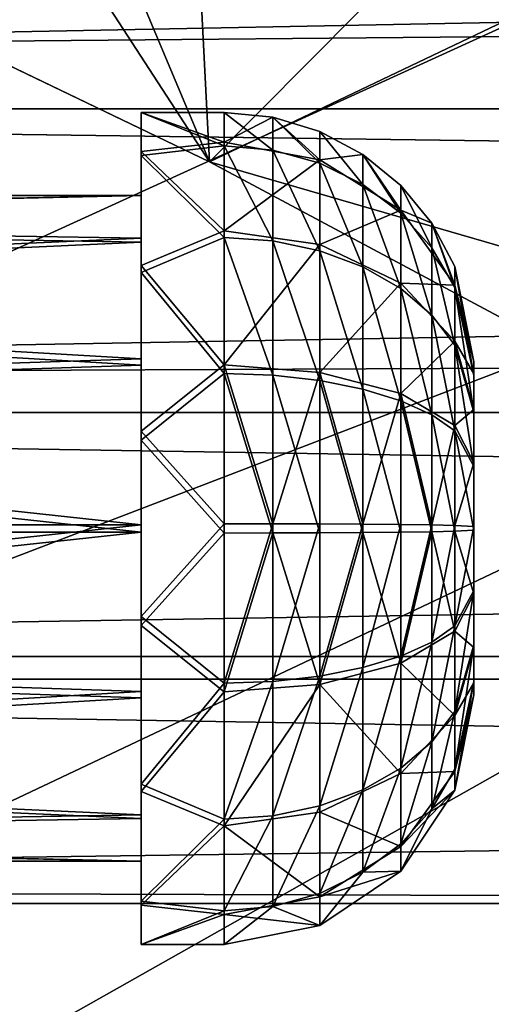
# Model space of a CAD drawing. Header units: metres. Extents: x -1204 to 0, y -809 to 0.
# Tile 31 of 145: x -882 to -854, y -176 to -117. Entities that reach past the tile are written whole.
import ezdxf

# ---------------------------------------------------------------- set-up
doc = ezdxf.new("R2010")
doc.units = ezdxf.units.M

msp = doc.modelspace()

# ---------------------------------------------------------------- linework, layer by layer
at = {"layer": 'top'}
for points in [[(-731.955872, -59.277416, 664.851318), (-873.500305, -78.700768, 664.342468), (-871.09552, -125.626617, 663.113525)], [(-871.09552, -125.626617, 663.113525), (-833.702942, -145.61113, 662.590149), (-731.955872, -59.277416, 664.851318)], [(-873.500305, -78.700768, 664.342468), (-888.231506, -84.86824, 664.180969), (-871.09552, -125.626617, 663.113525)], [(-871.09552, -125.626617, 663.113525), (-888.231506, -84.86824, 664.180969), (-909.255432, -107.266304, 663.59436)], [(-909.27533, -107.257195, 628.364624), (-885.659363, -103.24118, 628.364563), (-871.095581, -125.62664, 628.364624)], [(-885.659363, -103.24118, 628.364563), (-853.110107, -107.494972, 628.364624), (-871.095581, -125.62664, 628.364624)], [(-871.095581, -125.62664, 628.364624), (-871.09552, -125.626617, 663.113525), (-909.27533, -107.257195, 628.364624)], [(-871.09552, -125.626617, 663.113525), (-909.255432, -107.266304, 663.59436), (-909.27533, -107.257195, 628.364624)], [(-871.095581, -125.62664, 628.364624), (-853.110107, -107.494972, 628.364624), (-826.206299, -138.639328, 628.36499)], [(-833.702942, -145.61113, 662.590149), (-871.09552, -125.626617, 663.113525), (-871.095581, -125.62664, 628.364624)], [(-833.72821, -145.596878, 628.364624), (-871.095581, -125.62664, 628.364624), (-826.206299, -138.639328, 628.36499)], [(-833.72821, -145.596878, 628.364624), (-833.702942, -145.61113, 662.590149), (-871.095581, -125.62664, 628.364624)]]:
    msp.add_3dface(points, dxfattribs=at)
at = {"layer": 'top0123410'}
for points in [[(-73.120026, -110.688354, 2118.26416), (-1135.536011, -100.241104, 2110.94873), (-1125.842896, -120.685265, 2125.263916)], [(-1133.377563, -102.250114, 2108.693115), (-70.66478, -102.250114, 2108.693115), (-1123.930176, -122.44268, 2122.832275)], [(-70.66478, -102.250114, 2108.693115), (-80.112152, -122.44268, 2122.832275), (-1123.930176, -122.44268, 2122.832275)], [(-86.644287, -134.744339, 2135.108154), (-73.120026, -110.688354, 2118.26416), (-1125.842896, -120.685265, 2125.263916)], [(-86.644287, -134.744339, 2135.108154), (-1125.842896, -120.685265, 2125.263916), (-1114.374756, -139.161072, 2138.200928)], [(-1123.930176, -122.44268, 2122.832275), (-80.112152, -122.44268, 2122.832275), (-1112.71814, -140.701401, 2135.617188)], [(-80.112152, -122.44268, 2122.832275), (-91.324203, -140.701401, 2135.617188), (-1112.71814, -140.701401, 2135.617188)], [(-102.716942, -155.356339, 2149.541016), (-86.644287, -134.744339, 2135.108154), (-1114.374756, -139.161072, 2138.200928)], [(-102.716942, -155.356339, 2149.541016), (-1114.374756, -139.161072, 2138.200928), (-1101.325439, -155.356339, 2149.541016)], [(-1112.71814, -140.701401, 2135.617188), (-91.324203, -140.701401, 2135.617188), (-1099.933228, -156.713867, 2146.829102)], [(-91.324203, -140.701401, 2135.617188), (-104.1091, -156.713867, 2146.829102), (-1099.933228, -156.713867, 2146.829102)], [(-120.913994, -171.980591, 2161.181396), (-1101.325439, -155.356339, 2149.541016), (-1086.915405, -168.997421, 2159.092529)], [(-120.913994, -171.980591, 2161.181396), (-102.716942, -155.356339, 2149.541016), (-1101.325439, -155.356339, 2149.541016)], [(-1099.933228, -156.713867, 2146.829102), (-104.1091, -156.713867, 2146.829102), (-1085.794189, -170.206116, 2156.276611)], [(-104.1091, -156.713867, 2146.829102), (-118.248085, -170.206116, 2156.276611), (-1085.794189, -170.206116, 2156.276611)], [(-1071.388184, -179.853867, 2166.694336), (-120.913994, -171.980591, 2161.181396), (-1086.915405, -168.997421, 2159.092529)], [(-1085.794189, -170.206116, 2156.276611), (-118.248085, -170.206116, 2156.276611), (-1070.543091, -180.947266, 2163.797607)], [(-118.248085, -170.206116, 2156.276611), (-133.499237, -180.947266, 2163.797607), (-1070.543091, -180.947266, 2163.797607)], [(-140.755402, -184.178574, 2169.722412), (-120.913994, -171.980591, 2161.181396), (-1071.388184, -179.853867, 2166.694336)]]:
    msp.add_3dface(points, dxfattribs=at)
at = {"layer": 'top0123424'}
for points in [[(-875.20813, -125.253372, 1775.465088), (-875.20813, -122.657173, 1764.64624), (-875.20813, -127.65686, 1764.590698)], [(-875.20813, -122.657173, 1764.64624), (-875.20813, -125.012222, 1753.772339), (-875.20813, -127.65686, 1764.590698)], [(-870.20813, -122.657173, 1764.64624), (-870.20813, -124.45372, 1755.058594), (-875.20813, -122.657173, 1764.64624)], [(-870.20813, -124.45372, 1755.058594), (-875.20813, -125.012222, 1753.772339), (-875.20813, -122.657173, 1764.64624)], [(-870.20813, -122.657173, 1764.64624), (-875.20813, -122.657173, 1764.64624), (-870.20813, -124.666412, 1774.191528)], [(-875.20813, -122.657173, 1764.64624), (-875.20813, -125.253372, 1775.465088), (-870.20813, -124.666412, 1774.191528)], [(-867.281738, -122.945374, 1764.643066), (-870.20813, -122.657173, 1764.64624), (-867.281738, -124.93145, 1774.078369)], [(-870.20813, -122.657173, 1764.64624), (-870.20813, -124.666412, 1774.191528), (-867.281738, -124.93145, 1774.078369)], [(-870.20813, -124.45372, 1755.058594), (-870.20813, -122.657173, 1764.64624), (-867.281738, -122.945374, 1764.643066)], [(-864.467834, -125.513405, 1755.483765), (-870.20813, -124.45372, 1755.058594), (-867.281738, -122.945374, 1764.643066)], [(-864.467834, -123.798904, 1764.633545), (-867.281738, -122.945374, 1764.643066), (-864.467834, -125.716377, 1773.74292)], [(-867.281738, -122.945374, 1764.643066), (-867.281738, -124.93145, 1774.078369), (-864.467834, -125.716377, 1773.74292)], [(-867.281738, -122.945374, 1764.643066), (-864.467834, -123.798904, 1764.633545), (-864.467834, -125.513405, 1755.483765)], [(-861.874573, -125.184967, 1764.618164), (-864.467834, -123.798904, 1764.633545), (-861.874573, -126.991043, 1773.198242)], [(-864.467834, -123.798904, 1764.633545), (-864.467834, -125.716377, 1773.74292), (-861.874573, -126.991043, 1773.198242)], [(-864.467834, -125.513405, 1755.483765), (-864.467834, -123.798904, 1764.633545), (-861.874573, -125.184967, 1764.618164)], [(-870.20813, -124.45372, 1755.058594), (-870.20813, -129.782547, 1746.888306), (-875.20813, -125.012222, 1753.772339)], [(-870.20813, -124.666412, 1774.191528), (-875.20813, -125.253372, 1775.465088), (-870.20813, -130.175552, 1782.241455)], [(-870.20813, -129.782547, 1746.888306), (-870.20813, -124.45372, 1755.058594), (-864.467834, -125.513405, 1755.483765)], [(-867.281738, -124.93145, 1774.078369), (-870.20813, -124.666412, 1774.191528), (-867.281738, -130.377075, 1782.0354)], [(-870.20813, -124.666412, 1774.191528), (-870.20813, -130.175552, 1782.241455), (-867.281738, -130.377075, 1782.0354)], [(-875.20813, -127.65686, 1764.590698), (-875.20813, -125.012222, 1753.772339), (-875.20813, -130.225037, 1754.561523)], [(-875.20813, -125.012222, 1753.772339), (-875.20813, -131.852081, 1744.99707), (-875.20813, -130.225037, 1754.561523)], [(-870.20813, -129.782547, 1746.888306), (-875.20813, -131.852081, 1744.99707), (-875.20813, -125.012222, 1753.772339)], [(-875.20813, -132.286606, 1784.086182), (-875.20813, -125.253372, 1775.465088), (-875.20813, -130.447342, 1774.560303)], [(-875.20813, -130.447342, 1774.560303), (-875.20813, -125.253372, 1775.465088), (-875.20813, -127.65686, 1764.590698)], [(-875.20813, -125.253372, 1775.465088), (-875.20813, -132.286606, 1784.086182), (-870.20813, -130.175552, 1782.241455)], [(-864.467834, -125.716377, 1773.74292), (-867.281738, -124.93145, 1774.078369), (-864.467834, -130.973907, 1781.425049)], [(-867.281738, -124.93145, 1774.078369), (-867.281738, -130.377075, 1782.0354), (-864.467834, -130.973907, 1781.425049)], [(-859.601501, -128.531128, 1756.69458), (-864.467834, -125.513405, 1755.483765), (-861.874573, -125.184967, 1764.618164)], [(-859.601501, -127.050301, 1764.597412), (-861.874573, -125.184967, 1764.618164), (-859.601501, -128.706436, 1772.465332)], [(-861.874573, -125.184967, 1764.618164), (-861.874573, -126.991043, 1773.198242), (-859.601501, -128.706436, 1772.465332)], [(-861.874573, -125.184967, 1764.618164), (-859.601501, -127.050301, 1764.597412), (-859.601501, -128.531128, 1756.69458)], [(-864.467834, -130.598846, 1747.686646), (-870.20813, -129.782547, 1746.888306), (-864.467834, -125.513405, 1755.483765)], [(-864.467834, -130.598846, 1747.686646), (-864.467834, -125.513405, 1755.483765), (-859.601501, -128.531128, 1756.69458)], [(-861.874573, -126.991043, 1773.198242), (-864.467834, -125.716377, 1773.74292), (-861.874573, -131.9431, 1780.434082)], [(-864.467834, -125.716377, 1773.74292), (-864.467834, -130.973907, 1781.425049), (-861.874573, -131.9431, 1780.434082)], [(-859.601501, -128.706436, 1772.465332), (-861.874573, -126.991043, 1773.198242), (-859.601501, -133.247421, 1779.100464)], [(-861.874573, -126.991043, 1773.198242), (-861.874573, -131.9431, 1780.434082), (-859.601501, -133.247421, 1779.100464)], [(-857.736084, -129.323212, 1764.572144), (-859.601501, -127.050301, 1764.597412), (-857.736084, -130.796661, 1771.572144)], [(-859.601501, -127.050301, 1764.597412), (-859.601501, -128.706436, 1772.465332), (-857.736084, -130.796661, 1771.572144)], [(-859.601501, -127.050301, 1764.597412), (-857.736084, -129.323212, 1764.572144), (-859.601501, -128.531128, 1756.69458)], [(-945.710632, -127.65686, 1764.590698), (-945.710632, -129.264404, 1772.226807), (-875.20813, -127.65686, 1764.590698)], [(-945.710632, -129.264404, 1772.226807), (-875.20813, -130.447342, 1774.560303), (-875.20813, -127.65686, 1764.590698)], [(-945.710632, -127.65686, 1764.590698), (-875.20813, -127.65686, 1764.590698), (-945.710632, -129.094116, 1756.920532)], [(-875.20813, -127.65686, 1764.590698), (-875.20813, -130.225037, 1754.561523), (-945.710632, -129.094116, 1756.920532)], [(-859.601501, -132.923492, 1749.960083), (-864.467834, -130.598846, 1747.686646), (-859.601501, -128.531128, 1756.69458)], [(-859.601501, -128.531128, 1756.69458), (-857.736084, -129.323212, 1764.572144), (-856.349915, -133.04747, 1758.506836)], [(-859.601501, -128.531128, 1756.69458), (-856.349915, -133.04747, 1758.506836), (-859.601501, -132.923492, 1749.960083)], [(-857.736084, -130.796661, 1771.572144), (-859.601501, -128.706436, 1772.465332), (-857.736084, -134.836746, 1777.475464)], [(-859.601501, -128.706436, 1772.465332), (-859.601501, -133.247421, 1779.100464), (-857.736084, -134.836746, 1777.475464)], [(-945.710632, -129.094116, 1756.920532), (-875.20813, -130.225037, 1754.561523), (-945.710632, -133.357193, 1750.384277)], [(-945.710632, -129.264404, 1772.226807), (-945.710632, -133.671661, 1778.666748), (-875.20813, -130.447342, 1774.560303)], [(-856.349915, -131.916351, 1764.543335), (-857.736084, -129.323212, 1764.572144), (-856.349915, -133.181381, 1770.553101)], [(-857.736084, -129.323212, 1764.572144), (-857.736084, -130.796661, 1771.572144), (-856.349915, -133.181381, 1770.553101)], [(-857.736084, -129.323212, 1764.572144), (-856.349915, -131.916351, 1764.543335), (-856.349915, -133.04747, 1758.506836)], [(-870.20813, -129.782547, 1746.888306), (-870.20813, -137.832397, 1741.37915), (-875.20813, -131.852081, 1744.99707)], [(-870.20813, -137.832397, 1741.37915), (-870.20813, -129.782547, 1746.888306), (-864.467834, -130.598846, 1747.686646)], [(-875.20813, -130.225037, 1754.561523), (-875.20813, -137.463715, 1747.160034), (-945.710632, -133.357193, 1750.384277)], [(-945.710632, -133.671661, 1778.666748), (-875.20813, -137.84877, 1781.79895), (-875.20813, -130.447342, 1774.560303)], [(-870.20813, -130.175552, 1782.241455), (-875.20813, -132.286606, 1784.086182), (-870.20813, -138.345871, 1787.57019)], [(-875.20813, -130.225037, 1754.561523), (-875.20813, -131.852081, 1744.99707), (-875.20813, -137.463715, 1747.160034)], [(-875.20813, -137.84877, 1781.79895), (-875.20813, -132.286606, 1784.086182), (-875.20813, -130.447342, 1774.560303)], [(-867.281738, -138.453201, 1787.302734), (-870.20813, -130.175552, 1782.241455), (-870.20813, -138.345871, 1787.57019)], [(-867.281738, -130.377075, 1782.0354), (-870.20813, -130.175552, 1782.241455), (-867.281738, -138.453201, 1787.302734)], [(-864.467834, -138.281036, 1742.429077), (-870.20813, -137.832397, 1741.37915), (-864.467834, -130.598846, 1747.686646)], [(-864.467834, -130.973907, 1781.425049), (-867.281738, -130.377075, 1782.0354), (-864.467834, -138.771072, 1786.510498)], [(-867.281738, -130.377075, 1782.0354), (-867.281738, -138.453201, 1787.302734), (-864.467834, -138.771072, 1786.510498)], [(-864.467834, -138.281036, 1742.429077), (-864.467834, -130.598846, 1747.686646), (-859.601501, -132.923492, 1749.960083)], [(-861.874573, -131.9431, 1780.434082), (-864.467834, -130.973907, 1781.425049), (-861.874573, -139.287262, 1785.224121)], [(-864.467834, -130.973907, 1781.425049), (-864.467834, -138.771072, 1786.510498), (-861.874573, -139.287262, 1785.224121)], [(-856.349915, -133.181381, 1770.553101), (-857.736084, -130.796661, 1771.572144), (-856.349915, -136.649994, 1775.62146)], [(-857.736084, -130.796661, 1771.572144), (-857.736084, -134.836746, 1777.475464), (-856.349915, -136.649994, 1775.62146)], [(-875.20813, -131.852081, 1744.99707), (-875.20813, -141.822021, 1740.058472), (-875.20813, -137.463715, 1747.160034)], [(-870.20813, -137.832397, 1741.37915), (-875.20813, -141.822021, 1740.058472), (-875.20813, -131.852081, 1744.99707)], [(-855.20813, -137.65625, 1764.479492), (-856.349915, -131.916351, 1764.543335), (-855.20813, -138.459946, 1768.297607)], [(-856.349915, -131.916351, 1764.543335), (-856.349915, -133.181381, 1770.553101), (-855.20813, -138.459946, 1768.297607)], [(-856.349915, -131.916351, 1764.543335), (-855.20813, -137.65625, 1764.479492), (-856.349915, -133.04747, 1758.506836)], [(-875.20813, -142.363876, 1788.80188), (-875.20813, -132.286606, 1784.086182), (-875.20813, -137.84877, 1781.79895)], [(-875.20813, -132.286606, 1784.086182), (-875.20813, -142.363876, 1788.80188), (-870.20813, -138.345871, 1787.57019)], [(-859.601501, -133.247421, 1779.100464), (-861.874573, -131.9431, 1780.434082), (-859.601501, -139.981934, 1783.492798)], [(-861.874573, -131.9431, 1780.434082), (-861.874573, -139.287262, 1785.224121), (-859.601501, -139.981934, 1783.492798)], [(-859.601501, -139.558685, 1745.419189), (-864.467834, -138.281036, 1742.429077), (-859.601501, -132.923492, 1749.960083)], [(-856.349915, -133.04747, 1758.506836), (-856.349915, -136.402557, 1753.362671), (-859.601501, -132.923492, 1749.960083)], [(-859.601501, -132.923492, 1749.960083), (-856.349915, -136.402557, 1753.362671), (-859.601501, -139.558685, 1745.419189)], [(-855.20813, -137.65625, 1764.479492), (-855.20813, -138.374863, 1760.644409), (-856.349915, -133.04747, 1758.506836)], [(-856.349915, -133.04747, 1758.506836), (-855.20813, -138.374863, 1760.644409), (-856.349915, -136.402557, 1753.362671)], [(-945.710632, -133.357193, 1750.384277), (-875.20813, -137.463715, 1747.160034), (-945.710632, -139.797058, 1745.976929)], [(-945.710632, -133.671661, 1778.666748), (-945.710632, -140.20787, 1782.92981), (-875.20813, -137.84877, 1781.79895)], [(-857.736084, -134.836746, 1777.475464), (-859.601501, -133.247421, 1779.100464), (-857.736084, -140.828384, 1781.383301)], [(-859.601501, -133.247421, 1779.100464), (-859.601501, -139.981934, 1783.492798), (-857.736084, -140.828384, 1781.383301)], [(-855.20813, -138.459946, 1768.297607), (-856.349915, -133.181381, 1770.553101), (-855.20813, -140.663589, 1771.517578)], [(-856.349915, -133.181381, 1770.553101), (-856.349915, -136.649994, 1775.62146), (-855.20813, -140.663589, 1771.517578)], [(-856.349915, -136.649994, 1775.62146), (-857.736084, -134.836746, 1777.475464), (-856.349915, -141.794113, 1778.97644)], [(-857.736084, -134.836746, 1777.475464), (-857.736084, -140.828384, 1781.383301), (-856.349915, -141.794113, 1778.97644)], [(-856.349915, -136.402557, 1753.362671), (-856.349915, -141.470825, 1749.894043), (-859.601501, -139.558685, 1745.419189)], [(-855.20813, -138.374863, 1760.644409), (-855.20813, -140.506393, 1757.376343), (-856.349915, -136.402557, 1753.362671)], [(-856.349915, -136.402557, 1753.362671), (-855.20813, -140.506393, 1757.376343), (-856.349915, -141.470825, 1749.894043)], [(-855.20813, -140.663589, 1771.517578), (-856.349915, -136.649994, 1775.62146), (-855.20813, -143.931732, 1773.649048)], [(-856.349915, -136.649994, 1775.62146), (-856.349915, -141.794113, 1778.97644), (-855.20813, -143.931732, 1773.649048)], [(-875.20813, -137.463715, 1747.160034), (-875.20813, -147.433304, 1744.369629), (-945.710632, -139.797058, 1745.976929)], [(-945.710632, -140.20787, 1782.92981), (-875.20813, -147.877945, 1784.367065), (-875.20813, -137.84877, 1781.79895)], [(-875.20813, -137.463715, 1747.160034), (-875.20813, -141.822021, 1740.058472), (-875.20813, -147.433304, 1744.369629)], [(-870.20813, -137.832397, 1741.37915), (-870.20813, -147.377731, 1739.369873), (-875.20813, -141.822021, 1740.058472)], [(-875.20813, -147.877945, 1784.367065), (-875.20813, -142.363876, 1788.80188), (-875.20813, -137.84877, 1781.79895)], [(-864.467834, -138.281036, 1742.429077), (-867.281738, -147.380936, 1739.658081), (-870.20813, -137.832397, 1741.37915)], [(-867.281738, -147.380936, 1739.658081), (-870.20813, -147.377731, 1739.369873), (-870.20813, -137.832397, 1741.37915)], [(-855.20813, -138.459946, 1768.297607), (-855.20813, -156.936386, 1768.092285), (-855.20813, -137.65625, 1764.479492)], [(-855.20813, -156.936386, 1768.092285), (-855.20813, -157.655014, 1764.257202), (-855.20813, -137.65625, 1764.479492)], [(-855.20813, -137.65625, 1764.479492), (-855.20813, -157.655014, 1764.257202), (-855.20813, -138.374863, 1760.644409)], [(-870.20813, -138.345871, 1787.57019), (-875.20813, -142.363876, 1788.80188), (-870.20813, -147.933517, 1789.366821)], [(-867.281738, -147.930313, 1789.078613), (-867.281738, -138.453201, 1787.302734), (-870.20813, -138.345871, 1787.57019)], [(-870.20813, -138.345871, 1787.57019), (-870.20813, -147.933517, 1789.366821), (-867.281738, -147.930313, 1789.078613)], [(-864.467834, -147.390427, 1740.511597), (-867.281738, -147.380936, 1739.658081), (-864.467834, -138.281036, 1742.429077)], [(-861.874573, -147.405838, 1741.897705), (-864.467834, -138.281036, 1742.429077), (-859.601501, -139.558685, 1745.419189)], [(-861.874573, -147.405838, 1741.897705), (-864.467834, -147.390427, 1740.511597), (-864.467834, -138.281036, 1742.429077)], [(-855.20813, -157.655014, 1764.257202), (-855.20813, -156.851318, 1760.439087), (-855.20813, -138.374863, 1760.644409)], [(-855.20813, -138.374863, 1760.644409), (-855.20813, -156.851318, 1760.439087), (-855.20813, -140.506393, 1757.376343)], [(-864.467834, -147.920822, 1788.225098), (-867.281738, -138.453201, 1787.302734), (-867.281738, -147.930313, 1789.078613)], [(-864.467834, -138.771072, 1786.510498), (-867.281738, -138.453201, 1787.302734), (-864.467834, -147.920822, 1788.225098)], [(-861.874573, -139.287262, 1785.224121), (-864.467834, -138.771072, 1786.510498), (-861.874573, -147.905426, 1786.838989)], [(-864.467834, -138.771072, 1786.510498), (-864.467834, -147.920822, 1788.225098), (-861.874573, -147.905426, 1786.838989)], [(-855.20813, -140.663589, 1771.517578), (-855.20813, -154.804855, 1771.360352), (-855.20813, -138.459946, 1768.297607)], [(-855.20813, -154.804855, 1771.360352), (-855.20813, -156.936386, 1768.092285), (-855.20813, -138.459946, 1768.297607)], [(-859.601501, -139.981934, 1783.492798), (-861.874573, -139.287262, 1785.224121), (-859.601501, -147.884689, 1784.973633)], [(-861.874573, -139.287262, 1785.224121), (-861.874573, -147.905426, 1786.838989), (-859.601501, -147.884689, 1784.973633)], [(-859.601501, -147.426575, 1743.763062), (-861.874573, -147.405838, 1741.897705), (-859.601501, -139.558685, 1745.419189)], [(-859.601501, -147.426575, 1743.763062), (-859.601501, -139.558685, 1745.419189), (-857.736084, -147.451828, 1746.035889)], [(-859.601501, -139.558685, 1745.419189), (-856.349915, -141.470825, 1749.894043), (-857.736084, -147.451828, 1746.035889)], [(-945.710632, -139.797058, 1745.976929), (-875.20813, -147.433304, 1744.369629), (-945.710632, -147.433319, 1744.369629)], [(-945.710632, -140.20787, 1782.92981), (-945.710632, -147.87796, 1784.367065), (-875.20813, -147.877945, 1784.367065)], [(-857.736084, -140.828384, 1781.383301), (-859.601501, -139.981934, 1783.492798), (-857.736084, -147.859421, 1782.700806)], [(-859.601501, -139.981934, 1783.492798), (-859.601501, -147.884689, 1784.973633), (-857.736084, -147.859421, 1782.700806)], [(-855.20813, -140.506393, 1757.376343), (-855.20813, -143.726334, 1755.172607), (-856.349915, -141.470825, 1749.894043)], [(-855.20813, -156.851318, 1760.439087), (-855.20813, -154.647659, 1757.219116), (-855.20813, -140.506393, 1757.376343)], [(-855.20813, -140.506393, 1757.376343), (-855.20813, -154.647659, 1757.219116), (-855.20813, -143.726334, 1755.172607)], [(-855.20813, -143.931732, 1773.649048), (-855.20813, -151.584915, 1773.563965), (-855.20813, -140.663589, 1771.517578)], [(-855.20813, -151.584915, 1773.563965), (-855.20813, -154.804855, 1771.360352), (-855.20813, -140.663589, 1771.517578)], [(-856.349915, -141.794113, 1778.97644), (-857.736084, -140.828384, 1781.383301), (-856.349915, -147.830597, 1780.107666)], [(-857.736084, -140.828384, 1781.383301), (-857.736084, -147.859421, 1782.700806), (-856.349915, -147.830597, 1780.107666)], [(-875.20813, -141.822021, 1740.058472), (-875.20813, -152.947372, 1739.934814), (-875.20813, -147.433304, 1744.369629)], [(-870.20813, -147.377731, 1739.369873), (-875.20813, -152.947372, 1739.934814), (-875.20813, -141.822021, 1740.058472)], [(-857.736084, -147.451828, 1746.035889), (-856.349915, -141.470825, 1749.894043), (-856.349915, -147.480667, 1748.629028)], [(-856.349915, -141.470825, 1749.894043), (-855.20813, -143.726334, 1755.172607), (-856.349915, -147.480667, 1748.629028)], [(-855.20813, -143.931732, 1773.649048), (-856.349915, -141.794113, 1778.97644), (-855.20813, -147.766785, 1774.367676)], [(-856.349915, -141.794113, 1778.97644), (-856.349915, -147.830597, 1780.107666), (-855.20813, -147.766785, 1774.367676)], [(-875.20813, -153.489227, 1788.678223), (-875.20813, -142.363876, 1788.80188), (-875.20813, -147.877945, 1784.367065)], [(-875.20813, -142.363876, 1788.80188), (-875.20813, -153.489227, 1788.678223), (-870.20813, -147.933517, 1789.366821)], [(-855.20813, -143.726334, 1755.172607), (-855.20813, -147.544464, 1754.368896), (-856.349915, -147.480667, 1748.629028)], [(-855.20813, -154.647659, 1757.219116), (-855.20813, -151.379532, 1755.087524), (-855.20813, -143.726334, 1755.172607)], [(-855.20813, -143.726334, 1755.172607), (-855.20813, -151.379532, 1755.087524), (-855.20813, -147.544464, 1754.368896)], [(-855.20813, -143.931732, 1773.649048), (-855.20813, -147.766785, 1774.367676), (-855.20813, -151.584915, 1773.563965)], [(-875.20813, -147.433304, 1744.369629), (-945.710632, -155.103409, 1745.806885), (-945.710632, -147.433319, 1744.369629)], [(-875.20813, -147.433304, 1744.369629), (-875.20813, -157.462479, 1746.937744), (-945.710632, -155.103409, 1745.806885)], [(-945.710632, -147.87796, 1784.367065), (-945.710632, -155.514191, 1782.759644), (-875.20813, -147.877945, 1784.367065)], [(-875.20813, -147.877945, 1784.367065), (-945.710632, -155.514191, 1782.759644), (-875.20813, -157.847534, 1781.57666)], [(-870.20813, -147.377731, 1739.369873), (-870.20813, -156.965378, 1741.166382), (-875.20813, -152.947372, 1739.934814)], [(-875.20813, -147.433304, 1744.369629), (-875.20813, -152.947372, 1739.934814), (-875.20813, -157.462479, 1746.937744)], [(-875.20813, -157.847534, 1781.57666), (-875.20813, -153.489227, 1788.678223), (-875.20813, -147.877945, 1784.367065)], [(-870.20813, -156.965378, 1741.166382), (-870.20813, -147.377731, 1739.369873), (-867.281738, -147.380936, 1739.658081)], [(-867.281738, -156.858047, 1741.43396), (-870.20813, -156.965378, 1741.166382), (-867.281738, -147.380936, 1739.658081)], [(-867.281738, -147.380936, 1739.658081), (-864.467834, -147.390427, 1740.511597), (-867.281738, -156.858047, 1741.43396)], [(-867.281738, -156.858047, 1741.43396), (-864.467834, -147.390427, 1740.511597), (-864.467834, -156.540176, 1742.226074)], [(-864.467834, -156.540176, 1742.226074), (-864.467834, -147.390427, 1740.511597), (-861.874573, -147.405838, 1741.897705)], [(-861.874573, -156.024002, 1743.512573), (-864.467834, -156.540176, 1742.226074), (-861.874573, -147.405838, 1741.897705)], [(-859.601501, -155.752563, 1783.317505), (-861.874573, -147.905426, 1786.838989), (-864.467834, -157.030212, 1786.307617)], [(-861.874573, -147.905426, 1786.838989), (-864.467834, -147.920822, 1788.225098), (-864.467834, -157.030212, 1786.307617)], [(-861.874573, -156.024002, 1743.512573), (-861.874573, -147.405838, 1741.897705), (-859.601501, -147.426575, 1743.763062)], [(-859.601501, -155.329315, 1745.243774), (-861.874573, -156.024002, 1743.512573), (-859.601501, -147.426575, 1743.763062)], [(-859.601501, -147.884689, 1784.973633), (-861.874573, -147.905426, 1786.838989), (-859.601501, -155.752563, 1783.317505)], [(-859.601501, -147.426575, 1743.763062), (-857.736084, -147.451828, 1746.035889), (-859.601501, -155.329315, 1745.243774)], [(-857.736084, -147.451828, 1746.035889), (-857.736084, -154.482864, 1747.353394), (-859.601501, -155.329315, 1745.243774)], [(-857.736084, -147.859421, 1782.700806), (-859.601501, -155.752563, 1783.317505), (-856.349915, -153.840439, 1778.842529)], [(-857.736084, -147.859421, 1782.700806), (-859.601501, -147.884689, 1784.973633), (-859.601501, -155.752563, 1783.317505)], [(-857.736084, -147.451828, 1746.035889), (-856.349915, -147.480667, 1748.629028), (-857.736084, -154.482864, 1747.353394)], [(-857.736084, -154.482864, 1747.353394), (-856.349915, -147.480667, 1748.629028), (-856.349915, -153.517136, 1749.760132)], [(-856.349915, -147.830597, 1780.107666), (-857.736084, -147.859421, 1782.700806), (-856.349915, -153.840439, 1778.842529)], [(-856.349915, -147.480667, 1748.629028), (-855.20813, -147.544464, 1754.368896), (-856.349915, -153.517136, 1749.760132)], [(-855.20813, -147.544464, 1754.368896), (-855.20813, -151.379532, 1755.087524), (-856.349915, -153.517136, 1749.760132)], [(-855.20813, -147.766785, 1774.367676), (-856.349915, -147.830597, 1780.107666), (-855.20813, -151.584915, 1773.563965)], [(-856.349915, -147.830597, 1780.107666), (-856.349915, -153.840439, 1778.842529), (-855.20813, -151.584915, 1773.563965)], [(-870.20813, -147.933517, 1789.366821), (-875.20813, -153.489227, 1788.678223), (-870.20813, -157.478867, 1787.357544)], [(-870.20813, -147.933517, 1789.366821), (-870.20813, -157.478867, 1787.357544), (-867.281738, -147.930313, 1789.078613)], [(-867.281738, -147.930313, 1789.078613), (-870.20813, -157.478867, 1787.357544), (-864.467834, -157.030212, 1786.307617)], [(-864.467834, -157.030212, 1786.307617), (-864.467834, -147.920822, 1788.225098), (-867.281738, -147.930313, 1789.078613)], [(-856.349915, -153.517136, 1749.760132), (-855.20813, -151.379532, 1755.087524), (-856.349915, -158.661255, 1753.115234)], [(-855.20813, -151.379532, 1755.087524), (-855.20813, -154.647659, 1757.219116), (-856.349915, -158.661255, 1753.115234)], [(-855.20813, -151.584915, 1773.563965), (-856.349915, -153.840439, 1778.842529), (-855.20813, -154.804855, 1771.360352)], [(-875.20813, -152.947372, 1739.934814), (-875.20813, -163.024643, 1744.650513), (-875.20813, -157.462479, 1746.937744)], [(-870.20813, -156.965378, 1741.166382), (-875.20813, -163.024643, 1744.650513), (-875.20813, -152.947372, 1739.934814)], [(-875.20813, -163.459167, 1783.739624), (-875.20813, -153.489227, 1788.678223), (-875.20813, -157.847534, 1781.57666)], [(-875.20813, -153.489227, 1788.678223), (-875.20813, -163.459167, 1783.739624), (-870.20813, -157.478867, 1787.357544)], [(-857.736084, -160.474503, 1751.26123), (-857.736084, -154.482864, 1747.353394), (-856.349915, -153.517136, 1749.760132)], [(-856.349915, -158.661255, 1753.115234), (-857.736084, -160.474503, 1751.26123), (-856.349915, -153.517136, 1749.760132)], [(-856.349915, -153.840439, 1778.842529), (-859.601501, -155.752563, 1783.317505), (-856.349915, -158.908691, 1775.374023)], [(-856.349915, -153.840439, 1778.842529), (-856.349915, -158.908691, 1775.374023), (-855.20813, -154.804855, 1771.360352)], [(-859.601501, -155.329315, 1745.243774), (-857.736084, -154.482864, 1747.353394), (-859.601501, -162.063828, 1749.63623)], [(-857.736084, -154.482864, 1747.353394), (-857.736084, -160.474503, 1751.26123), (-859.601501, -162.063828, 1749.63623)], [(-856.349915, -158.661255, 1753.115234), (-855.20813, -154.647659, 1757.219116), (-856.349915, -162.129868, 1758.183472)], [(-855.20813, -154.647659, 1757.219116), (-855.20813, -156.851318, 1760.439087), (-856.349915, -162.129868, 1758.183472)], [(-855.20813, -154.804855, 1771.360352), (-856.349915, -158.908691, 1775.374023), (-855.20813, -156.936386, 1768.092285)], [(-875.20813, -157.462479, 1746.937744), (-945.710632, -161.639664, 1750.069946), (-945.710632, -155.103409, 1745.806885)], [(-945.710632, -155.514191, 1782.759644), (-945.710632, -161.954056, 1778.352295), (-875.20813, -157.847534, 1781.57666)], [(-859.601501, -162.063828, 1749.63623), (-861.874573, -163.368149, 1748.30249), (-859.601501, -155.329315, 1745.243774)], [(-861.874573, -163.368149, 1748.30249), (-861.874573, -156.024002, 1743.512573), (-859.601501, -155.329315, 1745.243774)], [(-859.601501, -155.752563, 1783.317505), (-864.467834, -157.030212, 1786.307617), (-859.601501, -162.387756, 1778.776489)], [(-861.874573, -163.368149, 1748.30249), (-864.467834, -164.337341, 1747.311523), (-861.874573, -156.024002, 1743.512573)], [(-864.467834, -164.337341, 1747.311523), (-864.467834, -156.540176, 1742.226074), (-861.874573, -156.024002, 1743.512573)], [(-859.601501, -155.752563, 1783.317505), (-859.601501, -162.387756, 1778.776489), (-856.349915, -158.908691, 1775.374023)], [(-867.281738, -164.934174, 1746.701294), (-867.281738, -156.858047, 1741.43396), (-864.467834, -156.540176, 1742.226074)], [(-864.467834, -164.337341, 1747.311523), (-867.281738, -164.934174, 1746.701294), (-864.467834, -156.540176, 1742.226074)], [(-870.20813, -156.965378, 1741.166382), (-870.20813, -165.135696, 1746.495239), (-875.20813, -163.024643, 1744.650513)], [(-867.281738, -164.934174, 1746.701294), (-870.20813, -165.135696, 1746.495239), (-867.281738, -156.858047, 1741.43396)], [(-870.20813, -165.135696, 1746.495239), (-870.20813, -156.965378, 1741.166382), (-867.281738, -156.858047, 1741.43396)], [(-870.20813, -157.478867, 1787.357544), (-870.20813, -165.528702, 1781.848389), (-864.467834, -157.030212, 1786.307617)], [(-864.467834, -157.030212, 1786.307617), (-870.20813, -165.528702, 1781.848389), (-864.467834, -164.712402, 1781.050049)], [(-864.467834, -157.030212, 1786.307617), (-864.467834, -164.712402, 1781.050049), (-859.601501, -162.387756, 1778.776489)], [(-856.349915, -162.129868, 1758.183472), (-855.20813, -156.851318, 1760.439087), (-856.349915, -163.394913, 1764.193359)], [(-855.20813, -156.851318, 1760.439087), (-855.20813, -157.655014, 1764.257202), (-856.349915, -163.394913, 1764.193359)], [(-856.349915, -158.908691, 1775.374023), (-856.349915, -162.263779, 1770.229858), (-855.20813, -156.936386, 1768.092285)], [(-855.20813, -156.936386, 1768.092285), (-856.349915, -162.263779, 1770.229858), (-855.20813, -157.655014, 1764.257202)], [(-875.20813, -157.462479, 1746.937744), (-875.20813, -164.863907, 1754.176392), (-945.710632, -161.639664, 1750.069946)], [(-875.20813, -157.847534, 1781.57666), (-945.710632, -161.954056, 1778.352295), (-875.20813, -165.086227, 1774.175171)], [(-875.20813, -157.462479, 1746.937744), (-875.20813, -163.024643, 1744.650513), (-875.20813, -164.863907, 1754.176392)], [(-870.20813, -157.478867, 1787.357544), (-875.20813, -163.459167, 1783.739624), (-870.20813, -165.528702, 1781.848389)], [(-875.20813, -165.086227, 1774.175171), (-875.20813, -163.459167, 1783.739624), (-875.20813, -157.847534, 1781.57666)], [(-856.349915, -162.263779, 1770.229858), (-856.349915, -163.394913, 1764.193359), (-855.20813, -157.655014, 1764.257202)], [(-856.349915, -158.908691, 1775.374023), (-859.601501, -162.387756, 1778.776489), (-856.349915, -162.263779, 1770.229858)], [(-856.349915, -162.129868, 1758.183472), (-857.736084, -164.514587, 1757.164551), (-856.349915, -158.661255, 1753.115234)], [(-857.736084, -164.514587, 1757.164551), (-857.736084, -160.474503, 1751.26123), (-856.349915, -158.661255, 1753.115234)], [(-859.601501, -162.063828, 1749.63623), (-857.736084, -160.474503, 1751.26123), (-859.601501, -166.604813, 1756.271362)], [(-857.736084, -160.474503, 1751.26123), (-857.736084, -164.514587, 1757.164551), (-859.601501, -166.604813, 1756.271362)], [(-875.20813, -164.863907, 1754.176392), (-945.710632, -166.046951, 1756.509766), (-945.710632, -161.639664, 1750.069946)], [(-945.710632, -161.954056, 1778.352295), (-945.710632, -166.217102, 1771.816162), (-875.20813, -165.086227, 1774.175171)], [(-859.601501, -166.604813, 1756.271362), (-861.874573, -168.320221, 1755.538452), (-859.601501, -162.063828, 1749.63623)], [(-861.874573, -168.320221, 1755.538452), (-861.874573, -163.368149, 1748.30249), (-859.601501, -162.063828, 1749.63623)], [(-859.601501, -162.387756, 1778.776489), (-864.467834, -164.712402, 1781.050049), (-859.601501, -166.780121, 1772.041992)], [(-859.601501, -162.387756, 1778.776489), (-859.601501, -166.780121, 1772.041992), (-856.349915, -162.263779, 1770.229858)], [(-856.349915, -162.263779, 1770.229858), (-859.601501, -166.780121, 1772.041992), (-856.349915, -163.394913, 1764.193359)], [(-856.349915, -162.129868, 1758.183472), (-856.349915, -163.394913, 1764.193359), (-857.736084, -164.514587, 1757.164551)], [(-875.20813, -163.024643, 1744.650513), (-875.20813, -170.057877, 1753.271484), (-875.20813, -164.863907, 1754.176392)], [(-870.20813, -165.135696, 1746.495239), (-875.20813, -170.057877, 1753.271484), (-875.20813, -163.024643, 1744.650513)], [(-875.20813, -170.299026, 1774.964355), (-875.20813, -163.459167, 1783.739624), (-875.20813, -165.086227, 1774.175171)], [(-875.20813, -163.459167, 1783.739624), (-875.20813, -170.299026, 1774.964355), (-870.20813, -165.528702, 1781.848389)], [(-861.874573, -168.320221, 1755.538452), (-864.467834, -169.594879, 1754.993774), (-861.874573, -163.368149, 1748.30249)], [(-864.467834, -169.594879, 1754.993774), (-864.467834, -164.337341, 1747.311523), (-861.874573, -163.368149, 1748.30249)], [(-859.601501, -166.780121, 1772.041992), (-859.601501, -168.260956, 1764.139282), (-856.349915, -163.394913, 1764.193359)], [(-856.349915, -163.394913, 1764.193359), (-859.601501, -168.260956, 1764.139282), (-857.736084, -164.514587, 1757.164551)], [(-864.467834, -169.594879, 1754.993774), (-867.281738, -170.379807, 1754.658325), (-864.467834, -164.337341, 1747.311523)], [(-867.281738, -170.379807, 1754.658325), (-867.281738, -164.934174, 1746.701294), (-864.467834, -164.337341, 1747.311523)], [(-875.20813, -164.863907, 1754.176392), (-875.20813, -167.654388, 1764.145996), (-945.710632, -166.046951, 1756.509766)], [(-875.20813, -164.863907, 1754.176392), (-875.20813, -170.057877, 1753.271484), (-875.20813, -167.654388, 1764.145996)], [(-870.20813, -165.528702, 1781.848389), (-864.467834, -169.797852, 1773.25293), (-864.467834, -164.712402, 1781.050049)], [(-867.281738, -170.379807, 1754.658325), (-870.20813, -170.644836, 1754.545044), (-867.281738, -164.934174, 1746.701294)], [(-870.20813, -170.644836, 1754.545044), (-870.20813, -165.135696, 1746.495239), (-867.281738, -164.934174, 1746.701294)], [(-864.467834, -164.712402, 1781.050049), (-864.467834, -169.797852, 1773.25293), (-859.601501, -166.780121, 1772.041992)], [(-857.736084, -164.514587, 1757.164551), (-859.601501, -168.260956, 1764.139282), (-859.601501, -166.604813, 1756.271362)], [(-875.20813, -165.086227, 1774.175171), (-945.710632, -166.217102, 1771.816162), (-875.20813, -167.654388, 1764.145996)], [(-875.20813, -167.654388, 1764.145996), (-875.20813, -170.299026, 1774.964355), (-875.20813, -165.086227, 1774.175171)], [(-870.20813, -165.135696, 1746.495239), (-870.20813, -170.644836, 1754.545044), (-875.20813, -170.057877, 1753.271484)], [(-870.20813, -165.528702, 1781.848389), (-875.20813, -170.299026, 1774.964355), (-870.20813, -170.857529, 1773.678101)], [(-870.20813, -165.528702, 1781.848389), (-870.20813, -170.857529, 1773.678101), (-864.467834, -169.797852, 1773.25293)], [(-875.20813, -167.654388, 1764.145996), (-945.710632, -167.654388, 1764.145996), (-945.710632, -166.046951, 1756.509766)], [(-945.710632, -166.217102, 1771.816162), (-945.710632, -167.654388, 1764.145996), (-875.20813, -167.654388, 1764.145996)], [(-864.467834, -169.797852, 1773.25293), (-859.601501, -168.260956, 1764.139282), (-859.601501, -166.780121, 1772.041992)], [(-859.601501, -168.260956, 1764.139282), (-861.874573, -168.320221, 1755.538452), (-859.601501, -166.604813, 1756.271362)], [(-875.20813, -170.057877, 1753.271484), (-875.20813, -172.654083, 1764.090454), (-875.20813, -167.654388, 1764.145996)], [(-875.20813, -167.654388, 1764.145996), (-875.20813, -172.654083, 1764.090454), (-875.20813, -170.299026, 1774.964355)], [(-864.467834, -169.797852, 1773.25293), (-864.467834, -171.512344, 1764.103149), (-859.601501, -168.260956, 1764.139282)], [(-859.601501, -168.260956, 1764.139282), (-864.467834, -171.512344, 1764.103149), (-861.874573, -168.320221, 1755.538452)], [(-864.467834, -171.512344, 1764.103149), (-864.467834, -169.594879, 1754.993774), (-861.874573, -168.320221, 1755.538452)], [(-870.20813, -170.857529, 1773.678101), (-864.467834, -171.512344, 1764.103149), (-864.467834, -169.797852, 1773.25293)], [(-864.467834, -169.594879, 1754.993774), (-864.467834, -171.512344, 1764.103149), (-867.281738, -170.379807, 1754.658325)], [(-870.20813, -170.644836, 1754.545044), (-875.20813, -172.654083, 1764.090454), (-875.20813, -170.057877, 1753.271484)], [(-875.20813, -170.299026, 1774.964355), (-875.20813, -172.654083, 1764.090454), (-870.20813, -170.857529, 1773.678101)], [(-864.467834, -171.512344, 1764.103149), (-870.20813, -172.654083, 1764.090454), (-867.281738, -170.379807, 1754.658325)], [(-867.281738, -170.379807, 1754.658325), (-870.20813, -172.654083, 1764.090454), (-870.20813, -170.644836, 1754.545044)], [(-870.20813, -170.644836, 1754.545044), (-870.20813, -172.654083, 1764.090454), (-875.20813, -172.654083, 1764.090454)], [(-870.20813, -170.857529, 1773.678101), (-875.20813, -172.654083, 1764.090454), (-870.20813, -172.654083, 1764.090454)], [(-870.20813, -170.857529, 1773.678101), (-870.20813, -172.654083, 1764.090454), (-864.467834, -171.512344, 1764.103149)]]:
    msp.add_3dface(points, dxfattribs=at)
at = {"layer": 'top0123459'}
for points in [[(-887.021179, -753.244812, 90), (-1194.042358, -10, 90), (-633.427063, -638.481384, 90)], [(-1194.042358, -10, 90), (-626.241211, -632.856445, 90), (-633.427063, -638.481384, 90)], [(-10, -10, 90), (-602.021179, -625.846375, 90), (-1194.042358, -10, 90)], [(-602.021179, -625.846375, 90), (-610.037109, -626.560547, 90), (-1194.042358, -10, 90)], [(-1194.042358, -10, 90), (-610.037109, -626.560547, 90), (-618.258606, -628.853394, 90)], [(-618.258606, -628.853394, 90), (-626.241211, -632.856445, 90), (-1194.042358, -10, 90)], [(-843.515747, -81.898308, 118.593521), (-903.074219, -77.997078, 118.661613), (-1133.41333, -206.83606, 116.41272)], [(-1136.397095, -246.592377, 115.718773), (-782.271667, -85.030106, 118.538857), (-843.515747, -81.898308, 118.593521)], [(-1136.397095, -246.592377, 115.718773), (-843.515747, -81.898308, 118.593521), (-1133.41333, -206.83606, 116.41272)], [(-720.814026, -87.26474, 118.499847), (-782.271667, -85.030106, 118.538857), (-1136.397095, -246.592377, 115.718773)], [(-613.877686, -606.131226, 109.443001), (-720.814026, -87.26474, 118.499847), (-1139.987671, -324.029175, 114.367111)], [(-720.814026, -87.26474, 118.499847), (-1138.536865, -284.940247, 115.049408), (-1139.987671, -324.029175, 114.367111)], [(-1138.536865, -284.940247, 115.049408), (-720.814026, -87.26474, 118.499847), (-1136.397095, -246.592377, 115.718773)]]:
    msp.add_3dface(points, dxfattribs=at)

doc.saveas('drawing.dxf')
